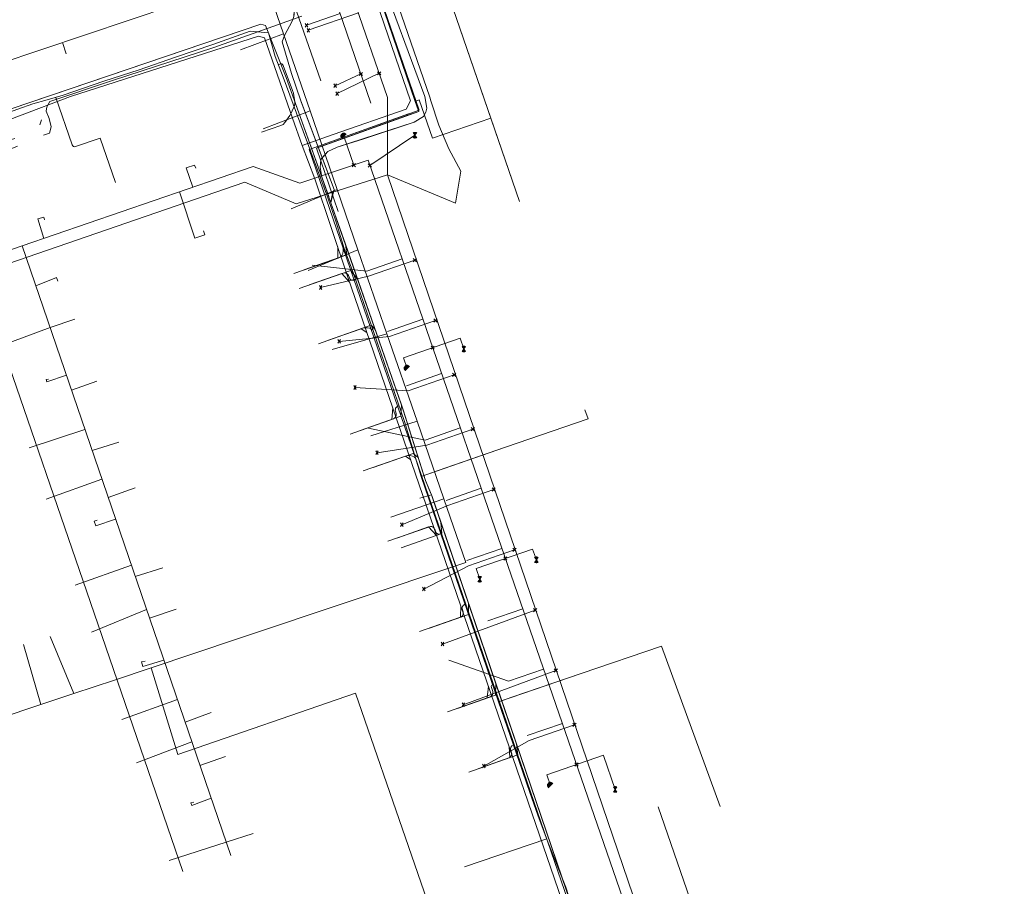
# Model space of a CAD drawing. Header units: metres. Extents: x 265038 to 265901, y 576646 to 577335.
# Tile 5 of 27: x 265161 to 265254, y 576760 to 576842. Entities that reach past the tile are written whole.
import ezdxf

# ---------------------------------------------------------------- set-up
doc = ezdxf.new("R2010")
doc.units = ezdxf.units.M
for name, color, linetype, lineweight in [('B-WE-KL-DATA-G', 252, 'KL-DATA-ALGEMEEN', 18), ('B-WE-KL-ET-MS-G', 252, 'KL-MIDDENSPANNING', 18), ('B-WE-KL-GAS-LD-G', 252, 'KL-GAS-LAGE-DRUK', 18), ('B-WE-KL-WATER-G', 252, 'KL-WATER', 18), ('B-WE-KL_ET-LS-G', 252, 'KL-LAAGSPANNING', 18), ('B-WE-RI-PERSLEIDING-G', 252, 'B-WE-RI-PERSLEIDING-G', 18), ('B-WE-RI-VRIJVERVALLEIDING-G', 252, 'KL-VRIJVERVAL', 18)]:
    doc.layers.add(name, color=color, linetype=linetype, lineweight=lineweight)
doc.styles.add('NLCS-ISO', font='NLCS-ISO.ttf')
doc.styles.get("Standard").update_dxf_attribs({"font": 'arial.ttf'})
doc.linetypes.add('B-WE-RI-PERSLEIDING-G', pattern='A,6,-2,[102,NLCS.shx,S=0.5,R=0,X=0,Y=0],-2,6,-2,["P",Standard,S=1,R=0,X=-0.5,Y=-0.5],-2', length=20)
doc.linetypes.add('KL-DATA-ALGEMEEN', pattern='A,2,-1.5,["@",NLCS-ISO,S=1,R=0,X=-0.5,Y=-0.4],-1.5,3,-1.5,["D",NLCS-ISO,S=1,R=0,X=-0.5,Y=-0.4],-1.5,1', length=12)
doc.linetypes.add('KL-GAS-LAGE-DRUK', pattern='A,2,-2,["GAS",NLCS-ISO,S=1,R=0,X=-1.25,Y=-0.4],-2,3,-1,["L",NLCS-ISO,S=1,R=0,X=-0.5,Y=-0.4],-1,1', length=12)
doc.linetypes.add('KL-LAAGSPANNING', pattern='A,2,-1.5,[103,NLCS.shx,S=1,R=0,X=0,Y=0],-1.5,3,-1.5,["L",NLCS-ISO,S=1,R=0,X=-0.5,Y=-0.4],-1.5,1', length=12)
doc.linetypes.add('KL-MIDDENSPANNING', pattern='A,2,-1.5,[103,NLCS.shx,S=1,R=0,X=0,Y=0],-1.5,3,-1.5,["M",NLCS-ISO,S=1,R=0,X=-0.5,Y=-0.4],-1.5,1', length=12)
doc.linetypes.add('KL-VRIJVERVAL', pattern='A,2,-1.5,[89,NLCS.shx,S=0.25,R=270,X=-0.5,Y=0],-1.5,3,-1.5,["V",NLCS-ISO,S=1,R=0,X=-0.5,Y=-0.4],-1.5,1', length=12)
doc.linetypes.add('KL-WATER', pattern='A,2,-1.5,[168,NLCS.shx,S=1,R=0,X=0,Y=0],-1.5,3,-1.5,["D",NLCS-ISO,S=1,R=0,X=-0.5,Y=-0.4],-1.5,1', length=12)

msp = doc.modelspace()

# ---------------------------------------------------------------- linework, layer by layer
at = {"layer": 'B-WE-KL-DATA-G'}
for p, q in [((265183.567, 576848.341), (265186.262, 576840.522)), ((265186.262, 576840.522), (265182.238, 576839.003)), ((265186.262, 576840.522), (265188.762, 576833.27)), ((265186.509, 576836.41), (265190.522, 576825.224)), ((265191.024, 576825.876), (265187.885, 576834.213)), ((265188.762, 576833.27), (265184.347, 576831.576)), ((265188.762, 576833.27), (265191.31, 576825.88)), ((265189.888, 576827.045), (265190.734, 576824.616)), ((265191.31, 576825.88), (265187.006, 576824.057)), ((265191.31, 576825.88), (265193.267, 576820.203)), ((265190.734, 576824.616), (265192.085, 576820.741)), ((265192.085, 576820.741), (265193.237, 576817.435)), ((265193.267, 576820.203), (265188.574, 576818.244)), ((265193.267, 576820.203), (265195.986, 576812.315)), ((265193.237, 576817.435), (265194.883, 576812.712)), ((265195.986, 576812.315), (265190.844, 576810.827)), ((265194.883, 576812.712), (265197.351, 576805.631)), ((265195.986, 576812.315), (265198.818, 576804.099)), ((265197.351, 576805.631), (265198.921, 576800.69)), ((265198.818, 576804.099), (265194.477, 576802.728)), ((265198.818, 576804.099), (265201.336, 576796.794)), ((265200.179, 576797.155), (265199.077, 576796.853)), ((265200.122, 576797.289), (265200.179, 576797.155)), ((265200.179, 576797.155), (265200.23, 576797.006)), ((265201.336, 576796.794), (265196.37, 576795.083)), ((265200.23, 576797.006), (265208.51, 576772.749)), ((265200.23, 576797.006), (265201.066, 576794.557)), ((265201.336, 576796.794), (265203.401, 576790.805)), ((265201.066, 576794.557), (265203.651, 576786.984)), ((265203.401, 576790.805), (265181.939, 576783.624)), ((265203.651, 576786.984), (265206.235, 576779.413)), ((265166.563, 576778.478), (265164.348, 576783.852)), ((265181.939, 576783.624), (265173.828, 576780.91)), ((265163.47, 576777.455), (265161.841, 576783.087)), ((265173.828, 576780.91), (265170.381, 576779.756)), ((265170.381, 576779.756), (265166.563, 576778.478)), ((265206.235, 576779.413), (265208.173, 576773.735)), ((265163.47, 576777.455), (265166.563, 576778.478)), ((265159.158, 576776.029), (265163.47, 576777.455)), ((265208.173, 576773.735), (265208.51, 576772.749)), ((265208.51, 576772.749), (265214.76, 576754.436))]:
    msp.add_line(p, q, dxfattribs=at)
for points in [[(265246.284, 576936.208), (265207.147, 576922.493), (265194.398, 576917.813), (265178.767, 576912.545), (265176.817, 576911.568), (265175.666, 576910.591), (265174.728, 576908.749), (265174.617, 576907.371), (265174.879, 576905.182), (265175.876, 576901.239), (265190.32, 576859.874), (265195.248, 576846.233), (265199.547, 576834.623), (265199.733, 576833.51), (265199.648, 576833.159), (265199.442, 576832.728), (265198.566, 576832.199), (265191.312, 576829.851), (265190.447, 576829.454), (265189.903, 576828.852)], [(265199.077, 576796.853), (265200.179, 576797.155), (265199.604, 576798.52), (265198.921, 576800.69), (265197.351, 576805.631), (265190.734, 576824.616), (265191.024, 576825.876), (265187.885, 576834.213), (265187.022, 576836.788), (265186.149, 576839.767), (265186.351, 576840.36), (265187.091, 576841.692), (265187.252, 576842.145), (265187.261, 576842.711), (265187.232, 576842.96), (265185.725, 576847.089), (265184.388, 576851.088), (265165.094, 576906.674), (265162.839, 576913.509), (265161.857, 576916.472), (265161.688, 576917.157)], [(265199.077, 576796.853), (265200.179, 576797.155), (265199.604, 576798.52), (265197.51, 576805.175), (265190.734, 576824.616), (265190.784, 576825.02), (265190.852, 576825.342), (265191.024, 576825.876), (265187.885, 576834.213), (265187.022, 576836.788), (265186.149, 576839.767), (265186.351, 576840.36), (265187.091, 576841.692), (265187.252, 576842.145), (265187.277, 576842.361), (265187.261, 576842.711), (265187.232, 576842.96), (265185.725, 576847.089), (265185.4, 576848.035), (265184.388, 576851.088), (265165.057, 576906.781), (265163.18, 576912.48), (265161.857, 576916.472), (265161.943, 576917.215)], [(265163.367, 576905.843), (265165.166, 576906.468), (265184.388, 576851.088), (265185.725, 576847.089), (265187.232, 576842.96), (265187.261, 576842.711), (265187.252, 576842.145), (265187.091, 576841.692), (265186.351, 576840.36), (265186.149, 576839.767), (265187.022, 576836.788), (265187.885, 576834.213), (265191.024, 576825.876), (265190.734, 576824.616), (265197.351, 576805.631), (265198.921, 576800.69), (265199.604, 576798.52), (265200.179, 576797.155), (265199.077, 576796.853)], [(265163.367, 576905.843), (265165.166, 576906.468), (265184.388, 576851.088), (265185.4, 576848.035), (265185.725, 576847.089), (265187.232, 576842.96), (265187.261, 576842.711), (265187.277, 576842.361), (265187.252, 576842.145), (265187.091, 576841.692), (265186.351, 576840.36), (265186.149, 576839.767), (265187.022, 576836.788), (265187.885, 576834.213), (265191.024, 576825.876), (265190.852, 576825.342), (265190.784, 576825.02), (265190.734, 576824.616), (265197.51, 576805.175), (265199.604, 576798.52), (265200.179, 576797.155), (265199.077, 576796.853)], [(265185.725, 576847.089), (265187.232, 576842.96), (265187.261, 576842.711), (265187.252, 576842.145), (265187.091, 576841.692), (265186.351, 576840.36), (265186.149, 576839.767), (265187.022, 576836.788), (265187.885, 576834.213), (265189.903, 576828.852)], [(265195.248, 576846.233), (265199.547, 576834.623), (265199.733, 576833.51), (265199.648, 576833.159), (265199.442, 576832.728), (265198.566, 576832.199), (265193.808, 576830.641), (265191.312, 576829.851), (265190.447, 576829.454), (265189.767, 576828.701), (265189.713, 576827.958), (265189.888, 576827.045), (265197.51, 576805.175), (265199.604, 576798.52), (265200.179, 576797.155), (265199.077, 576796.853)], [(265199.077, 576796.853), (265200.179, 576797.155), (265199.604, 576798.52), (265198.921, 576800.69), (265197.351, 576805.631), (265190.734, 576824.616), (265191.024, 576825.876), (265187.885, 576834.213), (265187.022, 576836.788), (265186.149, 576839.767), (265186.351, 576840.36), (265187.091, 576841.692), (265187.252, 576842.145)], [(265199.077, 576796.853), (265200.179, 576797.155), (265199.604, 576798.52), (265197.51, 576805.175), (265190.734, 576824.616), (265190.784, 576825.02), (265190.852, 576825.342), (265191.024, 576825.876), (265187.885, 576834.213), (265187.022, 576836.788), (265186.149, 576839.767), (265186.351, 576840.36), (265187.091, 576841.692), (265187.252, 576842.145)], [(265149.935, 576755.972), (265132.727, 576806.116), (265127.125, 576821.18), (265127.392, 576821.832), (265139.298, 576826.092), (265149.403, 576830.04), (265158.79, 576832.821), (265184.147, 576841.415), (265184.564, 576841.29), (265186.509, 576836.41), (265189.888, 576827.045), (265197.351, 576805.631), (265198.921, 576800.69), (265199.604, 576798.52), (265200.122, 576797.289)], [(265199.077, 576796.853), (265200.179, 576797.155), (265199.604, 576798.52), (265197.51, 576805.175), (265189.888, 576827.045), (265186.509, 576836.41), (265184.564, 576841.29), (265184.147, 576841.415), (265164.55, 576834.782), (265158.79, 576832.821), (265149.403, 576830.04), (265139.298, 576826.092), (265131.598, 576823.372), (265127.392, 576821.832), (265127.125, 576821.18), (265130.613, 576811.678), (265132.727, 576806.116), (265149.932, 576755.98), (265153.618, 576757.272)], [(265152.129, 576761.518), (265148.826, 576760.36), (265148.796, 576759.29), (265132.727, 576806.116), (265130.613, 576811.678), (265127.125, 576821.18), (265127.392, 576821.832), (265131.598, 576823.372), (265139.298, 576826.092), (265149.403, 576830.04), (265158.79, 576832.821), (265164.55, 576834.782), (265184.147, 576841.415), (265184.564, 576841.29), (265186.509, 576836.41), (265189.888, 576827.045), (265197.51, 576805.175), (265199.604, 576798.52), (265200.179, 576797.155), (265199.077, 576796.853)], [(265199.077, 576796.853), (265200.179, 576797.155), (265199.604, 576798.52), (265197.51, 576805.175), (265189.888, 576827.045), (265186.509, 576836.41), (265184.564, 576841.29), (265184.147, 576841.415), (265164.55, 576834.782), (265158.79, 576832.821), (265149.403, 576830.04), (265139.298, 576826.092), (265131.598, 576823.372), (265127.392, 576821.832), (265127.125, 576821.18), (265130.613, 576811.678), (265132.727, 576806.116), (265145.55, 576768.749), (265145.519, 576769.798), (265148.822, 576770.956)], [(265199.077, 576796.853), (265200.179, 576797.155), (265199.604, 576798.52), (265197.51, 576805.175), (265189.888, 576827.045), (265186.509, 576836.41), (265184.564, 576841.29), (265184.147, 576841.415), (265164.55, 576834.782), (265158.79, 576832.821), (265149.403, 576830.04), (265139.298, 576826.092), (265131.598, 576823.372), (265127.392, 576821.832), (265127.125, 576821.18), (265130.613, 576811.678), (265132.727, 576806.116), (265142.791, 576776.789), (265142.708, 576777.82), (265146.01, 576778.977)], [(265199.077, 576796.853), (265200.179, 576797.155), (265199.604, 576798.52), (265197.51, 576805.175), (265189.888, 576827.045), (265186.509, 576836.41), (265184.564, 576841.29), (265184.147, 576841.415), (265164.55, 576834.782), (265158.79, 576832.821), (265149.403, 576830.04), (265139.298, 576826.092), (265131.598, 576823.372), (265127.392, 576821.832), (265127.125, 576821.18), (265130.613, 576811.678), (265132.727, 576806.116), (265141.759, 576779.796), (265142.318, 576778.932), (265145.621, 576780.09)], [(265142.975, 576787.64), (265139.672, 576786.483), (265139.162, 576787.364), (265132.727, 576806.116), (265130.613, 576811.678), (265127.125, 576821.18), (265127.392, 576821.832), (265131.598, 576823.372), (265139.298, 576826.092), (265149.403, 576830.04), (265158.79, 576832.821), (265164.55, 576834.782), (265184.147, 576841.415), (265184.564, 576841.29), (265186.509, 576836.41), (265189.888, 576827.045), (265197.51, 576805.175), (265199.604, 576798.52), (265200.179, 576797.155), (265199.077, 576796.853)], [(265140.163, 576795.662), (265136.86, 576794.504), (265137.051, 576793.513), (265132.727, 576806.116), (265130.613, 576811.678), (265127.125, 576821.18), (265127.392, 576821.832), (265131.598, 576823.372), (265139.298, 576826.092), (265149.403, 576830.04), (265158.79, 576832.821), (265164.55, 576834.782), (265184.147, 576841.415), (265184.564, 576841.29), (265186.509, 576836.41), (265189.888, 576827.045), (265197.51, 576805.175), (265199.604, 576798.52), (265200.179, 576797.155), (265199.077, 576796.853)], [(265138.179, 576801.324), (265134.876, 576800.167), (265134.618, 576800.606), (265132.727, 576806.116), (265130.613, 576811.678), (265127.125, 576821.18), (265127.392, 576821.832), (265131.598, 576823.372), (265139.298, 576826.092), (265149.403, 576830.04), (265158.79, 576832.821), (265164.55, 576834.782), (265184.147, 576841.415), (265184.564, 576841.29), (265186.509, 576836.41), (265189.888, 576827.045), (265197.51, 576805.175), (265199.604, 576798.52), (265200.179, 576797.155), (265199.077, 576796.853)], [(265140.926, 576832.987), (265142.771, 576827.449), (265149.403, 576830.04), (265158.79, 576832.821), (265164.55, 576834.782), (265184.147, 576841.415), (265184.564, 576841.29), (265186.509, 576836.41), (265189.888, 576827.045), (265197.51, 576805.175), (265199.604, 576798.52), (265200.179, 576797.155), (265199.077, 576796.853)], [(265145.69, 576834.61), (265145.783, 576834.336), (265147.362, 576829.243), (265149.403, 576830.04), (265158.79, 576832.821), (265164.55, 576834.782), (265184.147, 576841.415), (265184.564, 576841.29), (265186.509, 576836.41), (265189.888, 576827.045), (265197.51, 576805.175), (265199.604, 576798.52), (265200.179, 576797.155), (265199.077, 576796.853)], [(265154.392, 576837.574), (265154.483, 576837.306), (265156.332, 576832.093), (265158.79, 576832.821), (265164.55, 576834.782), (265184.147, 576841.415), (265184.564, 576841.29), (265186.509, 576836.41), (265189.888, 576827.045), (265197.51, 576805.175), (265199.604, 576798.52), (265200.179, 576797.155), (265199.077, 576796.853)], [(265156.332, 576832.093), (265158.79, 576832.821), (265184.147, 576841.415), (265184.564, 576841.29), (265186.509, 576836.41), (265189.888, 576827.045)], [(265189.903, 576828.852), (265189.767, 576828.701), (265189.713, 576827.958), (265189.888, 576827.045)], [(265189.903, 576828.852), (265191.024, 576825.876), (265190.734, 576824.616)], [(265192.085, 576820.741), (265192.218, 576819.727), (265188.192, 576818.315)], [(265199.077, 576796.853), (265200.179, 576797.155), (265199.604, 576798.52), (265197.51, 576805.175), (265192.085, 576820.741), (265192.218, 576819.727), (265188.192, 576818.315)], [(265193.237, 576817.435), (265192.597, 576818.27), (265188.687, 576816.9)], [(265199.077, 576796.853), (265200.179, 576797.155), (265199.604, 576798.52), (265197.51, 576805.175), (265193.237, 576817.435), (265192.597, 576818.27), (265188.687, 576816.9)], [(265194.883, 576812.712), (265194.508, 576813.111), (265190.506, 576811.709)], [(265199.077, 576796.853), (265200.179, 576797.155), (265199.604, 576798.52), (265197.51, 576805.175), (265194.883, 576812.712), (265194.508, 576813.111), (265190.506, 576811.709)], [(265197.351, 576805.631), (265197.303, 576804.554), (265193.482, 576803.215)], [(265199.077, 576796.853), (265200.179, 576797.155), (265199.604, 576798.52), (265197.51, 576805.175), (265197.351, 576805.631), (265197.303, 576804.554), (265193.482, 576803.215)], [(265194.698, 576799.743), (265198.458, 576801.06), (265198.921, 576800.69)], [(265194.698, 576799.743), (265198.458, 576801.06), (265198.921, 576800.69), (265199.604, 576798.52), (265200.179, 576797.155), (265199.077, 576796.853)], [(265198.921, 576800.69), (265199.604, 576798.52), (265200.122, 576797.289)], [(265199.077, 576796.853), (265200.179, 576797.155), (265214.76, 576754.436), (265214.255, 576753.728), (265210.833, 576752.718), (265205.283, 576751.046), (265197.409, 576748.37), (265157.482, 576734.573), (265145.976, 576730.611), (265145.744, 576730.229), (265146.156, 576728.692), (265153.927, 576705.398), (265152.972, 576705.065)], [(265199.077, 576796.853), (265200.179, 576797.155), (265201.066, 576794.557), (265201.135, 576793.521), (265197.343, 576792.192)], [(265199.077, 576796.853), (265200.179, 576797.155), (265214.76, 576754.436), (265215.391, 576754.146), (265216.169, 576753.973), (265216.841, 576754.215), (265217.536, 576754.324), (265218.069, 576753.905), (265218.664, 576752.435), (265241.785, 576685.183), (265240.568, 576684.766), (265240.828, 576684.009), (265240.488, 576683.892)], [(265199.077, 576796.853), (265200.179, 576797.155), (265214.76, 576754.436), (265215.391, 576754.146), (265216.169, 576753.973), (265216.841, 576754.215), (265217.536, 576754.324), (265218.069, 576753.905), (265218.4, 576753.202), (265241.785, 576685.183), (265240.568, 576684.766)], [(265199.077, 576796.853), (265200.179, 576797.155), (265208.173, 576773.735), (265208.306, 576772.722), (265204.616, 576771.43)], [(265199.077, 576796.853), (265200.179, 576797.155), (265206.235, 576779.413), (265206.207, 576778.345), (265202.633, 576777.092)], [(265199.988, 576784.643), (265203.647, 576785.924), (265203.651, 576786.984), (265200.179, 576797.155), (265199.077, 576796.853)], [(265201.066, 576794.557), (265201.135, 576793.521), (265197.343, 576792.192)], [(265199.988, 576784.643), (265203.647, 576785.924), (265203.651, 576786.984)], [(265202.998, 576749.702), (265193.046, 576778.518), (265176.336, 576772.747), (265173.828, 576780.91)], [(265206.235, 576779.413), (265206.207, 576778.345), (265202.633, 576777.092)], [(265208.173, 576773.735), (265208.306, 576772.722), (265204.616, 576771.43)]]:
    msp.add_lwpolyline(points, dxfattribs=at)
at = {"layer": 'B-WE-KL-ET-MS-G'}
for points in [[(265163.715, 576830.978), (265164.271, 576831.17), (265164.439, 576831.764), (265164.238, 576832.544), (265163.974, 576833.226), (265164.028, 576833.648), (265164.298, 576834.159), (265170.203, 576836.122), (265179.715, 576839.219), (265187.987, 576842.187)], [(265187.987, 576842.187), (265179.715, 576839.219), (265170.203, 576836.122), (265164.298, 576834.159), (265164.028, 576833.648), (265163.974, 576833.226), (265164.238, 576832.544), (265164.439, 576831.764), (265164.271, 576831.17), (265163.715, 576830.978)], [(265187.987, 576842.187), (265179.715, 576839.219), (265170.203, 576836.122), (265164.298, 576834.159), (265164.028, 576833.648), (265163.974, 576833.226), (265164.238, 576832.544), (265164.439, 576831.764), (265164.271, 576831.17), (265163.715, 576830.978)], [(265163.715, 576830.978), (265164.271, 576831.17), (265164.439, 576831.764), (265164.238, 576832.544), (265163.974, 576833.226), (265164.028, 576833.648), (265164.298, 576834.159), (265170.203, 576836.122), (265179.715, 576839.219), (265187.987, 576842.187)], [(265187.987, 576842.187), (265179.715, 576839.219), (265170.203, 576836.122), (265164.298, 576834.159), (265164.028, 576833.648), (265163.974, 576833.226), (265164.238, 576832.544), (265164.439, 576831.764), (265164.271, 576831.17), (265163.715, 576830.978)], [(265163.715, 576830.978), (265164.271, 576831.17), (265164.439, 576831.764), (265164.238, 576832.544), (265163.974, 576833.226), (265164.028, 576833.648), (265164.298, 576834.159), (265170.203, 576836.122), (265179.715, 576839.219), (265187.987, 576842.187)], [(265187.987, 576842.187), (265179.715, 576839.219), (265170.203, 576836.122), (265164.298, 576834.159), (265164.028, 576833.648), (265163.974, 576833.226), (265164.238, 576832.544), (265164.439, 576831.764), (265164.271, 576831.17), (265163.715, 576830.978)]]:
    msp.add_lwpolyline(points, dxfattribs=at)
at = {"layer": 'B-WE-KL-GAS-LD-G'}
msp.add_line((265189.558, 576829.947), (265198.029, 576832.985), dxfattribs=at)
msp.add_lwpolyline([(265175.838, 576900.492), (265199.01, 576833.337), (265188.693, 576829.637), (265214.929, 576753.417)], dxfattribs=at)
at = {"layer": 'B-WE-KL-WATER-G'}
for p, q in [((265190.937, 576831.058), (265188.024, 576830.018)), ((265188.024, 576830.018), (265189.204, 576826.876))]:
    msp.add_line(p, q, dxfattribs=at)
for points in [[(265190.937, 576831.058), (265197.813, 576833.418), (265198.201, 576834.211), (265180.526, 576885.707), (265176.021, 576899.113)], [(265188.024, 576830.018), (265187.103, 576832.589), (265184.493, 576840.145), (265183.925, 576840.295), (265166.25, 576834.619), (265156.633, 576830.976), (265148.817, 576827.966), (265139.264, 576825.133), (265128.546, 576821.419), (265128.132, 576820.827), (265128.327, 576820.107), (265129.522, 576816.83), (265130.865, 576813.093), (265133.25, 576806.286), (265133.853, 576804.723)], [(265176.852, 576653.911), (265191.616, 576658.978), (265194.02, 576657.803), (265217.488, 576665.859), (265219.36, 576664.944), (265244.23, 576673.48), (265244.703, 576674.447), (265218.101, 576751.951), (265214.221, 576753.848), (265192.293, 576817.733), (265189.204, 576826.876)], [(265191.363, 576820.486), (265191.372, 576819.43), (265188.191, 576818.315)], [(265192.486, 576817.171), (265191.768, 576817.979), (265188.687, 576816.9)], [(265194.109, 576812.442), (265193.564, 576812.78), (265190.506, 576811.709)], [(265196.544, 576805.348), (265196.46, 576804.258), (265193.481, 576803.215)], [(265198.226, 576800.449), (265197.74, 576800.808), (265194.698, 576799.743)], [(265200.661, 576793.355), (265199.897, 576794.147), (265197.012, 576793.137)], [(265202.933, 576786.734), (265202.897, 576785.662), (265199.988, 576784.643)], [(265205.531, 576779.167), (265205.419, 576778.068), (265202.633, 576777.092)], [(265207.479, 576773.492), (265207.548, 576772.457), (265204.616, 576771.43)]]:
    msp.add_lwpolyline(points, dxfattribs=at)
at = {"layer": 'B-WE-KL_ET-LS-G'}
for p, q in [((265198.651, 576834.163), (265194.277, 576846.879)), ((265198.651, 576834.163), (265194.277, 576846.879)), ((265208.449, 576824.736), (265201.49, 576844.973)), ((265205.75, 576832.585), (265201.49, 576844.973)), ((265165.492, 576839.699), (265165.857, 576838.627)), ((265190.419, 576825.19), (265186.247, 576836.423)), ((265190.419, 576825.19), (265186.247, 576836.423)), ((265190.419, 576825.19), (265186.247, 576836.423)), ((265198.922, 576833.374), (265198.651, 576834.163)), ((265198.922, 576833.374), (265198.651, 576834.163)), ((265163.38, 576831.962), (265163.528, 576832.413)), ((265163.38, 576831.962), (265163.528, 576832.413)), ((265189.592, 576829.851), (265198.064, 576832.889)), ((265189.592, 576829.851), (265198.064, 576832.889)), ((265189.592, 576829.851), (265198.064, 576832.889)), ((265200.265, 576830.699), (265205.75, 576832.585)), ((265205.75, 576832.585), (265208.449, 576824.736)), ((265189.371, 576829.772), (265189.592, 576829.851)), ((265189.371, 576829.772), (265191.403, 576823.807)), ((265191.239, 576822.712), (265190.419, 576825.19)), ((265159.35, 576812.571), (265168.13, 576787.039)), ((265159.35, 576812.571), (265168.13, 576787.039)), ((265199.197, 576798.905), (265207.141, 576801.64)), ((265200.805, 576799.459), (265207.046, 576801.607)), ((265200.805, 576799.459), (265207.046, 576801.607)), ((265200.805, 576799.459), (265207.046, 576801.607)), ((265207.046, 576801.607), (265207.141, 576801.64)), ((265199.197, 576798.905), (265200.805, 576799.459)), ((265206.49, 576777.718), (265199.197, 576798.905)), ((265206.49, 576777.718), (265199.197, 576798.905)), ((265168.13, 576787.039), (265176.824, 576761.76)), ((265168.13, 576787.039), (265176.824, 576761.76)), ((265214.258, 576780.371), (265221.795, 576782.946)), ((265214.258, 576780.371), (265221.795, 576782.946)), ((265221.795, 576782.946), (265227.316, 576767.869)), ((265221.795, 576782.946), (265227.316, 576767.869)), ((265206.49, 576777.718), (265214.258, 576780.371)), ((265207.818, 576778.171), (265214.164, 576780.339)), ((265207.818, 576778.171), (265214.164, 576780.339)), ((265207.818, 576778.171), (265214.164, 576780.339)), ((265214.164, 576780.339), (265214.258, 576780.371)), ((265206.49, 576777.718), (265207.818, 576778.171)), ((265208.99, 576770.451), (265206.49, 576777.718)), ((265208.99, 576770.451), (265206.49, 576777.718)), ((265211.006, 576764.832), (265203.285, 576762.183)), ((265212.804, 576760.278), (265211.146, 576764.453))]:
    msp.add_line(p, q, dxfattribs=at)
for points in [[(265161.958, 576915.757), (265184.463, 576850.327), (265185.754, 576847.515), (265185.73, 576847.028), (265185.332, 576846.571), (265184.069, 576845.978), (265159.426, 576837.649), (265158.644, 576837.176), (265158.462, 576836.411), (265158.339, 576836.068), (265159.008, 576833.901), (265159.856, 576831.299), (265160.297, 576830.195), (265160.753, 576829.742), (265161.267, 576829.95)], [(265159.008, 576833.901), (265158.339, 576836.068), (265158.462, 576836.411), (265158.644, 576837.176), (265159.426, 576837.649), (265184.069, 576845.978), (265185.332, 576846.571), (265185.73, 576847.028), (265185.754, 576847.515), (265184.463, 576850.327), (265161.958, 576915.757)], [(265191.239, 576822.712), (265190.419, 576825.19), (265186.247, 576836.423), (265185.484, 576838.376), (265184.85, 576840.59), (265183.128, 576840.777), (265179.644, 576839.504), (265176.116, 576838.322), (265172.707, 576837.126), (265169.374, 576836.045), (265165.548, 576834.73), (265164.049, 576834.301), (265162.723, 576833.931), (265159.903, 576832.916), (265159.909, 576832.634), (265160.005, 576831.862), (265160.391, 576831.005), (265160.723, 576830.58), (265161.025, 576830.671)], [(265191.239, 576822.712), (265190.419, 576825.19), (265186.247, 576836.423), (265185.484, 576838.376), (265184.85, 576840.59), (265183.128, 576840.777), (265179.644, 576839.504), (265176.116, 576838.322), (265172.707, 576837.126), (265169.374, 576836.045), (265165.548, 576834.73), (265164.049, 576834.301), (265162.723, 576833.931), (265159.903, 576832.916), (265159.909, 576832.634), (265160.005, 576831.862), (265160.391, 576831.005), (265160.723, 576830.58), (265161.025, 576830.671)], [(265186.247, 576836.423), (265185.484, 576838.376), (265184.85, 576840.59), (265183.128, 576840.777), (265179.644, 576839.504), (265176.116, 576838.322), (265172.707, 576837.126), (265169.374, 576836.045), (265165.548, 576834.73), (265164.049, 576834.301), (265162.723, 576833.931), (265159.903, 576832.916)], [(265185.778, 576837.624), (265185.92, 576837.673), (265186.029, 576837.694), (265186.119, 576837.675), (265186.191, 576837.617), (265186.244, 576837.52), (265187.123, 576835.179), (265187.199, 576834.942), (265187.249, 576834.698), (265187.333, 576834.149), (265187.336, 576833.907), (265187.269, 576833.673), (265187.094, 576833.28), (265186.983, 576833.058), (265186.851, 576832.846), (265186.394, 576832.176), (265186.229, 576832.001), (265186.016, 576831.889), (265184.201, 576831.265)], [(265164.871, 576834.536), (265166.408, 576830.066), (265166.458, 576829.968), (265166.528, 576829.909), (265166.617, 576829.89), (265166.725, 576829.911), (265169.042, 576830.707), (265170.476, 576826.532)], [(265198.651, 576834.163), (265199.029, 576834.293), (265200.265, 576830.699)], [(265198.651, 576834.163), (265199.029, 576834.293), (265200.265, 576830.699)], [(265191.403, 576823.807), (265189.371, 576829.772), (265198.976, 576833.217), (265198.922, 576833.374)], [(265198.064, 576832.889), (265198.976, 576833.217), (265198.922, 576833.374)], [(265200.265, 576830.699), (265205.75, 576832.585), (265208.449, 576824.736)], [(265211.146, 576764.453), (265210.181, 576767.065), (265209.423, 576769.193), (265199.197, 576798.905), (265197.65, 576804.049), (265192.845, 576817.985), (265191.984, 576820.342), (265191.41, 576822.18), (265191.239, 576822.712)], [(265199.197, 576798.905), (265197.65, 576804.049), (265192.845, 576817.985), (265191.984, 576820.342), (265191.41, 576822.18), (265191.239, 576822.712)], [(265199.197, 576798.905), (265197.65, 576804.049), (265192.845, 576817.985), (265191.984, 576820.342), (265191.41, 576822.18), (265191.239, 576822.712)], [(265191.882, 576820.668), (265191.882, 576820.098), (265191.853, 576819.869), (265191.764, 576819.682), (265191.617, 576819.537), (265191.41, 576819.434), (265187.247, 576817.985)], [(265193.056, 576817.371), (265192.938, 576817.338), (265192.834, 576817.326), (265192.74, 576817.335), (265192.656, 576817.363), (265192.581, 576817.412), (265192.516, 576817.48), (265192.461, 576817.568), (265192.369, 576817.784), (265192.313, 576817.872), (265192.248, 576817.94), (265192.173, 576817.989), (265192.089, 576818.017), (265191.995, 576818.026), (265191.891, 576818.014), (265191.778, 576817.983), (265187.743, 576816.569)], [(265194.687, 576812.644), (265194.586, 576812.712), (265194.376, 576812.825), (265194.158, 576812.882), (265193.933, 576812.883), (265193.701, 576812.828), (265189.562, 576811.378)], [(265197.131, 576805.554), (265197.012, 576805.504), (265196.925, 576805.448), (265196.857, 576805.383), (265196.809, 576805.309), (265196.781, 576805.224), (265196.772, 576805.13), (265196.784, 576805.027), (265196.846, 576804.801), (265196.858, 576804.697), (265196.849, 576804.603), (265196.821, 576804.519), (265196.773, 576804.444), (265196.705, 576804.379), (265196.617, 576804.323), (265196.509, 576804.277), (265192.537, 576802.885)], [(265207.141, 576801.64), (265214.895, 576804.308), (265214.602, 576805.159)], [(265207.141, 576801.64), (265214.895, 576804.308), (265214.602, 576805.159)], [(265198.686, 576800.607), (265198.6, 576800.67), (265198.394, 576800.789), (265198.18, 576800.851), (265197.957, 576800.855), (265197.725, 576800.801), (265193.754, 576799.412)], [(265201.059, 576793.494), (265200.886, 576793.46), (265200.744, 576793.489), (265200.632, 576793.582), (265200.552, 576793.739), (265200.519, 576793.835), (265200.473, 576793.943), (265200.418, 576794.032), (265200.353, 576794.1), (265200.279, 576794.149), (265200.195, 576794.177), (265200.101, 576794.186), (265199.997, 576794.174), (265199.884, 576794.143), (265196.069, 576792.806)], [(265203.337, 576786.875), (265203.18, 576786.794), (265203.086, 576786.682), (265203.056, 576786.539), (265203.089, 576786.366), (265203.122, 576786.27), (265203.153, 576786.157), (265203.164, 576786.053), (265203.155, 576785.959), (265203.126, 576785.874), (265203.078, 576785.799), (265203.009, 576785.734), (265202.921, 576785.678), (265202.813, 576785.632), (265199.044, 576784.312)], [(265205.942, 576779.309), (265205.863, 576779.268), (265205.817, 576779.212), (265205.801, 576779.141), (265205.818, 576779.054), (265205.913, 576778.777), (265205.944, 576778.664), (265205.955, 576778.56), (265205.946, 576778.466), (265205.917, 576778.382), (265205.869, 576778.307), (265205.8, 576778.241), (265205.712, 576778.185), (265205.604, 576778.139), (265201.689, 576776.762)], [(265207.893, 576773.637), (265207.736, 576773.556), (265207.643, 576773.444), (265207.612, 576773.301), (265207.645, 576773.128), (265207.678, 576773.032), (265207.709, 576772.919), (265207.72, 576772.815), (265207.711, 576772.721), (265207.682, 576772.637), (265207.634, 576772.562), (265207.565, 576772.496), (265207.477, 576772.44), (265207.369, 576772.394), (265203.673, 576771.1)], [(265211.146, 576764.453), (265210.181, 576767.065), (265209.423, 576769.193), (265208.99, 576770.451)], [(265211.146, 576764.453), (265212.804, 576760.278), (265214.666, 576754.484), (265214.667, 576754.146), (265214.2, 576753.531), (265209.592, 576752.256), (265195.204, 576747.303)], [(265233.123, 576668.668), (265243.376, 576672.08), (265244.708, 576672.695), (265245.367, 576673.525), (265245.338, 576674.483), (265223.135, 576739.112), (265220.902, 576745.665), (265219.444, 576749.859), (265217.934, 576752.446), (265217.784, 576753.12), (265217.271, 576753.694), (265216.47, 576754.106), (265215.621, 576754.168), (265214.949, 576754.279), (265214.666, 576754.484), (265212.804, 576760.278), (265211.146, 576764.453)]]:
    msp.add_lwpolyline(points, dxfattribs=at)
at = {"layer": 'B-WE-RI-PERSLEIDING-G'}
msp.add_lwpolyline([(265202.422, 576824.586), (265202.926, 576827.587), (265201.801, 576829.708), (265200.866, 576831.918), (265200.126, 576834.201), (265200.03, 576834.56), (265175.424, 576905.804)], dxfattribs=at)
at = {"layer": 'B-WE-RI-VRIJVERVALLEIDING-G'}
for p, q in [((265194.491, 576834.001), (265180.745, 576873.805)), ((265196.048, 576834.536), (265182.684, 576873.269)), ((265188.438, 576841.319), (265191.588, 576842.407)), ((265188.601, 576840.847), (265193.309, 576842.473)), ((265188.556, 576841.143), (265188.32, 576841.495)), ((265188.32, 576841.143), (265188.556, 576841.495)), ((265188.719, 576840.67), (265188.484, 576841.023)), ((265188.484, 576840.67), (265188.719, 576841.023)), ((265195.42, 576836.645), (265195.115, 576836.95)), ((265195.115, 576836.645), (265195.42, 576836.95)), ((265191.122, 576835.627), (265193.546, 576836.736)), ((265191.319, 576834.89), (265195.267, 576836.797)), ((265193.699, 576836.583), (265193.394, 576836.889)), ((265193.394, 576836.583), (265193.699, 576836.889)), ((265191.24, 576835.451), (265191.004, 576835.803)), ((265191.004, 576835.451), (265191.24, 576835.803)), ((265191.437, 576834.714), (265191.201, 576835.066)), ((265191.201, 576834.714), (265191.437, 576835.066)), ((265196.043, 576827.261), (265196.048, 576834.536)), ((265191.653, 576830.868), (265191.965, 576831.179)), ((265191.653, 576830.896), (265191.937, 576831.179)), ((265191.658, 576830.844), (265191.988, 576831.175)), ((265191.66, 576830.931), (265191.901, 576831.172)), ((265191.663, 576830.821), (265192.012, 576831.17)), ((265191.667, 576830.797), (265192.036, 576831.165)), ((265191.667, 576830.967), (265191.866, 576831.165)), ((265191.672, 576830.774), (265192.059, 576831.161)), ((265191.681, 576831.009), (265191.824, 576831.151)), ((265191.682, 576830.755), (265192.078, 576831.151)), ((265191.693, 576830.738), (265192.095, 576831.14)), ((265191.704, 576830.721), (265192.112, 576831.128)), ((265191.716, 576830.704), (265192.129, 576831.117)), ((265191.727, 576830.687), (265192.146, 576831.106)), ((265191.738, 576830.67), (265192.163, 576831.094)), ((265192.885, 576828.163), (265191.951, 576830.882)), ((265194.394, 576828.127), (265198.622, 576830.977)), ((265198.622, 576830.977), (265198.459, 576831.222)), ((265198.622, 576830.977), (265198.459, 576830.733)), ((265198.507, 576831.254), (265198.737, 576830.7)), ((265198.507, 576830.7), (265198.737, 576831.254)), ((265198.68, 576830.689), (265198.565, 576831.266)), ((265198.565, 576830.689), (265198.68, 576831.266)), ((265198.622, 576830.677), (265198.622, 576831.277)), ((265198.622, 576830.977), (265198.786, 576831.222)), ((265198.786, 576830.733), (265198.622, 576830.977)), ((265187.819, 576826.476), (265194.223, 576828.623)), ((265194.223, 576828.623), (265206.436, 576793.16)), ((265161.704, 576820.584), (265183.411, 576828.029)), ((265177.118, 576827.908), (265177.903, 576828.161)), ((265177.738, 576826.083), (265177.118, 576827.908)), ((265178.04, 576827.875), (265177.903, 576828.161)), ((265183.411, 576828.029), (265187.819, 576826.476)), ((265193.037, 576828.01), (265192.732, 576828.316)), ((265192.732, 576828.01), (265193.037, 576828.316)), ((265194.547, 576827.974), (265194.241, 576828.279)), ((265194.241, 576827.974), (265194.547, 576828.279)), ((265187.474, 576824.526), (265196.043, 576827.261)), ((265196.043, 576827.261), (265202.422, 576824.586)), ((265196.043, 576827.261), (265219.145, 576759.462)), ((265125.394, 576806.797), (265182.632, 576826.58)), ((265182.632, 576826.58), (265187.474, 576824.526)), ((265163.177, 576823.109), (265163.744, 576823.276)), ((265163.735, 576821.28), (265163.177, 576823.109)), ((265163.818, 576823.016), (265163.744, 576823.276)), ((265123.949, 576807.632), (265161.704, 576820.584)), ((265181.311, 576763.256), (265161.704, 576820.584)), ((265198.768, 576819.079), (265198.462, 576819.385)), ((265198.462, 576819.079), (265198.768, 576819.385)), ((265162.993, 576816.815), (265164.945, 576817.593)), ((265165.056, 576817.267), (265164.945, 576817.593)), ((265189.881, 576816.482), (265189.646, 576816.834)), ((265189.646, 576816.482), (265189.881, 576816.834)), ((265159.179, 576810.992), (265164.336, 576812.888)), ((265164.336, 576812.888), (265166.667, 576813.683)), ((265196.058, 576812.53), (265199.371, 576813.674)), ((265200.717, 576813.405), (265200.411, 576813.71)), ((265200.411, 576813.405), (265200.717, 576813.71)), ((265191.616, 576811.413), (265191.381, 576811.765)), ((265191.381, 576811.413), (265191.616, 576811.765)), ((265200.444, 576810.851), (265200.138, 576811.156)), ((265200.138, 576810.851), (265200.444, 576811.156)), ((265203.222, 576810.882), (265202.877, 576811.887)), ((265203.222, 576810.882), (265203.059, 576811.126)), ((265203.108, 576811.159), (265203.337, 576810.604)), ((265203.108, 576810.604), (265203.337, 576811.159)), ((265203.28, 576810.593), (265203.165, 576811.17)), ((265203.165, 576810.593), (265203.28, 576811.17)), ((265203.222, 576810.582), (265203.222, 576811.182)), ((265203.222, 576810.882), (265203.386, 576811.126)), ((265203.222, 576810.882), (265203.059, 576810.637)), ((265203.386, 576810.637), (265203.222, 576810.882)), ((265197.605, 576809.068), (265197.889, 576809.352)), ((265197.605, 576809.04), (265197.917, 576809.351)), ((265197.61, 576809.016), (265197.94, 576809.347)), ((265197.612, 576809.103), (265197.853, 576809.344)), ((265197.615, 576808.993), (265197.964, 576809.342)), ((265197.619, 576808.969), (265197.987, 576809.337)), ((265197.619, 576809.139), (265197.818, 576809.337)), ((265197.624, 576808.946), (265198.011, 576809.333)), ((265197.633, 576809.181), (265197.776, 576809.323)), ((265197.634, 576808.927), (265198.03, 576809.323)), ((265197.645, 576808.91), (265198.047, 576809.312)), ((265197.656, 576808.893), (265198.064, 576809.3)), ((265197.668, 576808.876), (265198.081, 576809.289)), ((265197.679, 576808.859), (265198.098, 576809.278)), ((265197.69, 576808.842), (265198.115, 576809.266)), ((265197.821, 576807.426), (265201.129, 576808.569)), ((265202.471, 576808.298), (265202.166, 576808.603)), ((265202.166, 576808.298), (265202.471, 576808.603)), ((265202.471, 576808.296), (265202.166, 576808.602)), ((265202.166, 576808.296), (265202.471, 576808.602)), ((265166.342, 576807.022), (265168.742, 576807.869)), ((265193.1, 576807.08), (265192.865, 576807.433)), ((265192.865, 576807.08), (265193.1, 576807.433)), ((265162.354, 576801.584), (265167.61, 576803.314)), ((265204.225, 576803.191), (265203.92, 576803.496)), ((265203.92, 576803.191), (265204.225, 576803.496)), ((265168.286, 576801.34), (265170.78, 576802.115)), ((265195.18, 576800.949), (265194.944, 576801.301)), ((265194.944, 576800.949), (265195.18, 576801.301)), ((265163.954, 576796.774), (265169.205, 576798.652)), ((265169.801, 576796.91), (265172.331, 576797.825)), ((265201.543, 576796.65), (265204.842, 576797.79)), ((265206.174, 576797.516), (265205.869, 576797.821)), ((265205.869, 576797.516), (265206.174, 576797.821)), ((265168.488, 576794.696), (265168.753, 576794.775)), ((265197.504, 576794.186), (265197.269, 576794.538)), ((265197.269, 576794.186), (265197.504, 576794.538)), ((265206.436, 576793.16), (265218.685, 576757.708)), ((265203.502, 576790.979), (265206.796, 576792.117)), ((265208.124, 576791.841), (265207.818, 576792.147)), ((265207.818, 576791.841), (265208.124, 576792.147)), ((265210.032, 576791.058), (265209.686, 576792.063)), ((265207.271, 576791.034), (265206.965, 576791.339)), ((265206.965, 576791.034), (265207.271, 576791.339)), ((265210.032, 576791.058), (265209.868, 576791.303)), ((265210.032, 576791.058), (265209.868, 576790.814)), ((265209.917, 576791.335), (265210.146, 576790.781)), ((265209.917, 576790.781), (265210.146, 576791.335)), ((265210.089, 576790.77), (265209.974, 576791.347)), ((265209.974, 576790.77), (265210.089, 576791.347)), ((265210.032, 576790.758), (265210.032, 576791.358)), ((265210.032, 576791.058), (265210.195, 576791.303)), ((265210.195, 576790.814), (265210.032, 576791.058)), ((265166.705, 576788.66), (265171.971, 576790.564)), ((265172.336, 576789.497), (265174.918, 576790.289)), ((265204.712, 576789.231), (265204.548, 576789.476)), ((265204.712, 576789.231), (265204.548, 576788.986)), ((265204.597, 576789.508), (265204.826, 576788.954)), ((265204.597, 576788.954), (265204.826, 576789.508)), ((265204.769, 576788.942), (265204.654, 576789.519)), ((265204.654, 576788.942), (265204.769, 576789.519)), ((265204.712, 576788.931), (265204.712, 576789.531)), ((265204.712, 576789.231), (265204.875, 576789.476)), ((265204.875, 576788.986), (265204.712, 576789.231)), ((265199.578, 576788.13), (265199.342, 576788.482)), ((265199.342, 576788.13), (265199.578, 576788.482)), ((265168.22, 576784.267), (265173.397, 576786.396)), ((265173.675, 576785.581), (265176.178, 576786.421)), ((265201.215, 576783.136), (265209.92, 576786.318)), ((265205.46, 576785.308), (265208.756, 576786.446)), ((265210.073, 576786.166), (265209.768, 576786.471)), ((265209.768, 576786.166), (265210.073, 576786.471)), ((265201.335, 576782.967), (265201.099, 576783.319)), ((265201.099, 576782.967), (265201.335, 576783.319)), ((265172.932, 576781.453), (265173.259, 576781.533)), ((265203.167, 576777.438), (265211.87, 576780.644)), ((265212.022, 576780.491), (265211.717, 576780.796)), ((265211.717, 576780.491), (265212.022, 576780.796)), ((265171.085, 576776.047), (265176.298, 576777.912)), ((265203.285, 576777.262), (265203.05, 576777.614)), ((265203.05, 576777.262), (265203.285, 576777.614)), ((265177.02, 576775.802), (265179.469, 576776.697)), ((265209.182, 576774.532), (265212.479, 576775.671)), ((265209.344, 576774.059), (265213.623, 576775.538)), ((265213.776, 576775.385), (265213.471, 576775.69)), ((265213.471, 576775.385), (265213.776, 576775.69)), ((265205.097, 576771.669), (265209.344, 576774.059)), ((265172.443, 576771.978), (265177.656, 576773.942)), ((265178.418, 576771.714), (265180.817, 576772.562)), ((265217.448, 576769.467), (265216.346, 576772.675)), ((265205.215, 576771.494), (265204.98, 576771.847)), ((265204.98, 576771.494), (265205.215, 576771.847)), ((265213.965, 576771.658), (265213.66, 576771.963)), ((265213.66, 576771.658), (265213.965, 576771.963)), ((265211.074, 576769.829), (265211.386, 576770.14)), ((265211.074, 576769.857), (265211.357, 576770.14)), ((265211.079, 576769.805), (265211.409, 576770.135)), ((265211.081, 576769.892), (265211.322, 576770.133)), ((265211.084, 576769.781), (265211.433, 576770.131)), ((265211.088, 576769.758), (265211.456, 576770.126)), ((265211.088, 576769.927), (265211.287, 576770.126)), ((265211.093, 576769.734), (265211.48, 576770.121)), ((265211.102, 576769.97), (265211.244, 576770.112)), ((265211.103, 576769.715), (265211.499, 576770.112)), ((265211.114, 576769.699), (265211.516, 576770.1)), ((265211.125, 576769.682), (265211.533, 576770.089)), ((265211.137, 576769.665), (265211.55, 576770.078)), ((265211.148, 576769.648), (265211.567, 576770.066)), ((265211.159, 576769.631), (265211.583, 576770.055)), ((265217.448, 576769.467), (265217.285, 576769.712)), ((265217.448, 576769.467), (265217.285, 576769.222)), ((265217.333, 576769.744), (265217.563, 576769.19)), ((265217.333, 576769.19), (265217.563, 576769.744)), ((265217.505, 576769.179), (265217.391, 576769.756)), ((265217.391, 576769.179), (265217.505, 576769.756)), ((265217.448, 576769.167), (265217.448, 576769.767)), ((265217.448, 576769.467), (265217.611, 576769.712)), ((265217.611, 576769.222), (265217.448, 576769.467))]:
    msp.add_line(p, q, dxfattribs=at)
for points in [[(265189.785, 576836.091), (265185.664, 576847.887), (265186.718, 576848.222)], [(265176.511, 576825.662), (265177.946, 576821.294), (265178.869, 576821.615), (265178.752, 576821.984)], [(265188.98, 576818.754), (265194.1, 576818.201), (265197.417, 576819.347)], [(265189.762, 576816.657), (265194.262, 576817.728), (265198.615, 576819.232)], [(265191.499, 576811.589), (265196.221, 576812.057), (265200.564, 576813.558)], [(265197.902, 576809.054), (265197.557, 576810.059), (265202.874, 576811.896)], [(265164.18, 576808.057), (265163.967, 576808.003), (265164.016, 576807.799), (265165.866, 576808.416)], [(265192.98, 576807.257), (265197.984, 576806.953), (265202.318, 576808.45)], [(265194.253, 576803.44), (265199.584, 576802.322), (265202.888, 576803.463)], [(265195.061, 576801.125), (265199.747, 576801.849), (265204.073, 576803.343)], [(265197.39, 576794.36), (265201.705, 576796.177), (265206.022, 576797.669)], [(265168.488, 576794.696), (265168.618, 576794.246), (265170.491, 576794.892)], [(265199.459, 576788.306), (265203.664, 576790.506), (265207.971, 576791.994)], [(265204.712, 576789.231), (265204.366, 576790.236), (265209.683, 576792.073)], [(265172.932, 576781.453), (265173.044, 576781.013), (265175.027, 576781.629)], [(265201.818, 576781.626), (265207.419, 576779.636), (265210.715, 576780.775)], [(265211.371, 576769.843), (265211.026, 576770.848), (265216.343, 576772.684)], [(265177.854, 576768.267), (265177.573, 576768.211), (265177.642, 576767.973), (265179.465, 576768.654)], [(265300.01, 576754.84), (265233.773, 576732.256), (265221.47, 576767.83)], [(265175.537, 576762.778), (265180.886, 576764.5), (265183.425, 576765.329)]]:
    msp.add_lwpolyline(points, dxfattribs=at)

doc.saveas('drawing.dxf')
